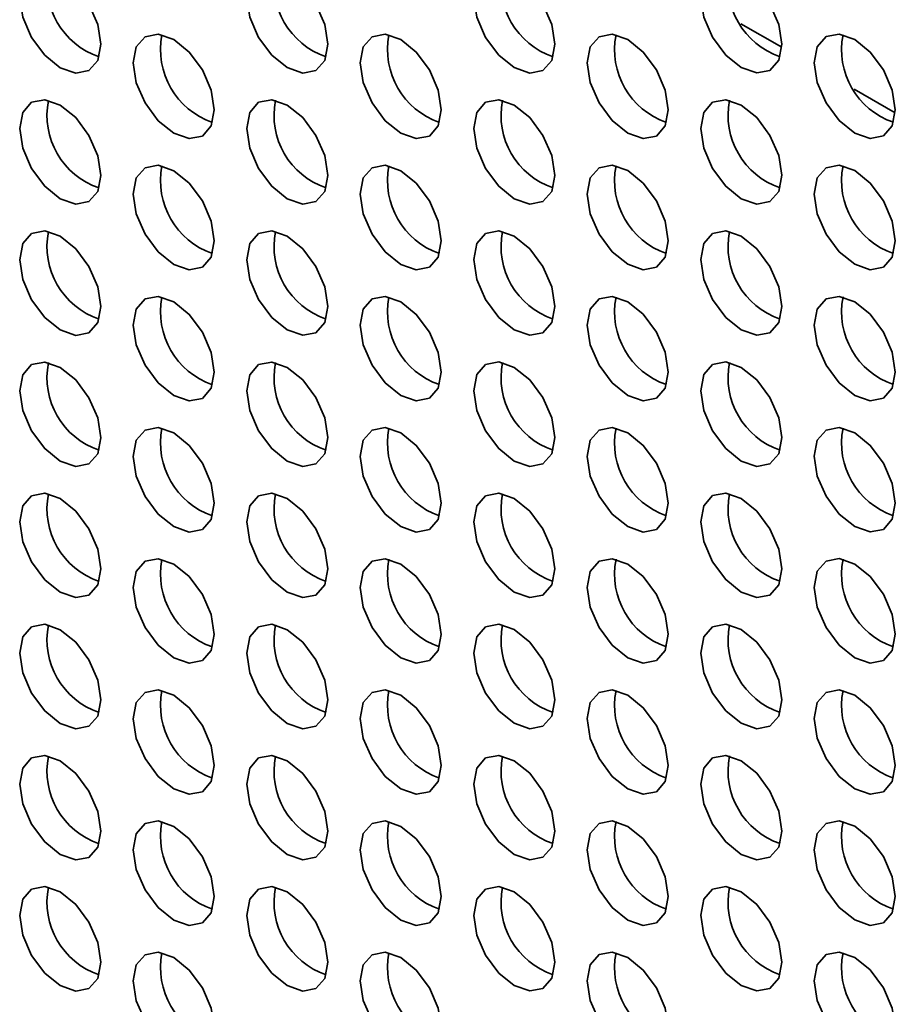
# Model space of a CAD drawing. Header units: millimetres. Extents: x 1 to 1119, y -1 to 863.
# Tile 159 of 211: x 877.86 to 885.5, y 677.47 to 686.06. Entities that reach past the tile are written whole.
import ezdxf

# ---------------------------------------------------------------- set-up
doc = ezdxf.new("R2010")
doc.units = ezdxf.units.MM

msp = doc.modelspace()

# ---------------------------------------------------------------- linework, layer by layer
at = {"color": 8, "linetype": 'Continuous', "lineweight": 35}
for p, q in [((884.1487, 686.0223), (884.5056, 685.8162)), ((885.1387, 685.4508), (885.4956, 685.2447))]:
    msp.add_line(p, q, dxfattribs=at)
at = {"color": 7, "linetype": 'Continuous', "lineweight": 35, "flags": 128}
for points in [[(878.5668, 685.843), (878.5399, 686.0148), (878.4632, 686.1915), (878.3485, 686.3462), (878.2132, 686.4554), (878.0779, 686.5024), (877.9632, 686.4801), (877.8866, 686.3919), (877.8597, 686.2512), (877.8866, 686.0794), (877.9632, 685.9027), (878.0779, 685.748), (878.2132, 685.6388), (878.3485, 685.5918), (878.4632, 685.6141), (878.5399, 685.7023), (878.5668, 685.843)], [(880.5467, 685.8432), (880.5198, 686.015), (880.4431, 686.1917), (880.3284, 686.3464), (880.1931, 686.4556), (880.0578, 686.5026), (879.9431, 686.4803), (879.8665, 686.3921), (879.8396, 686.2514), (879.8665, 686.0796), (879.9431, 685.9029), (880.0578, 685.7482), (880.1931, 685.639), (880.3284, 685.592), (880.4431, 685.6143), (880.5198, 685.7025), (880.5467, 685.8432)], [(882.5266, 685.8434), (882.4996, 686.0151), (882.423, 686.1918), (882.3083, 686.3466), (882.173, 686.4557), (882.0377, 686.5028), (881.923, 686.4805), (881.8464, 686.3923), (881.8195, 686.2516), (881.8464, 686.0798), (881.923, 685.9031), (882.0377, 685.7484), (882.173, 685.6392), (882.3083, 685.5922), (882.423, 685.6145), (882.4996, 685.7027), (882.5266, 685.8434)], [(884.5065, 685.8436), (884.4795, 686.0153), (884.4029, 686.192), (884.2882, 686.3467), (884.1529, 686.4559), (884.0176, 686.503), (883.9029, 686.4807), (883.8263, 686.3925), (883.7994, 686.2518), (883.8263, 686.08), (883.9029, 685.9033), (884.0176, 685.7486), (884.1529, 685.6394), (884.2882, 685.5924), (884.4029, 685.6147), (884.4795, 685.7029), (884.5065, 685.8436)], [(879.5567, 685.2715), (879.5298, 685.4433), (879.4532, 685.62), (879.3385, 685.7747), (879.2032, 685.8839), (879.0679, 685.9309), (878.9532, 685.9086), (878.8765, 685.8204), (878.8496, 685.6797), (878.8765, 685.5079), (878.9532, 685.3313), (879.0679, 685.1765), (879.2032, 685.0673), (879.3385, 685.0203), (879.4532, 685.0426), (879.5298, 685.1308), (879.5567, 685.2715)], [(881.5366, 685.2717), (881.5097, 685.4435), (881.4331, 685.6202), (881.3184, 685.7749), (881.1831, 685.8841), (881.0478, 685.9311), (880.9331, 685.9088), (880.8564, 685.8206), (880.8295, 685.6799), (880.8564, 685.5081), (880.9331, 685.3314), (881.0478, 685.1767), (881.1831, 685.0675), (881.3184, 685.0205), (881.4331, 685.0428), (881.5097, 685.131), (881.5366, 685.2717)], [(883.5165, 685.2719), (883.4896, 685.4437), (883.413, 685.6204), (883.2983, 685.7751), (883.163, 685.8843), (883.0277, 685.9313), (882.913, 685.909), (882.8363, 685.8208), (882.8094, 685.6801), (882.8363, 685.5083), (882.913, 685.3316), (883.0277, 685.1769), (883.163, 685.0677), (883.2983, 685.0207), (883.413, 685.043), (883.4896, 685.1312), (883.5165, 685.2719)], [(885.4964, 685.2721), (885.4695, 685.4439), (885.3929, 685.6205), (885.2782, 685.7753), (885.1429, 685.8844), (885.0076, 685.9315), (884.8929, 685.9092), (884.8162, 685.821), (884.7893, 685.6803), (884.8162, 685.5085), (884.8929, 685.3318), (885.0076, 685.1771), (885.1429, 685.0679), (885.2782, 685.0209), (885.3929, 685.0432), (885.4695, 685.1314), (885.4964, 685.2721)], [(878.5668, 684.6998), (878.5399, 684.8716), (878.4632, 685.0483), (878.3485, 685.203), (878.2132, 685.3122), (878.0779, 685.3592), (877.9632, 685.337), (877.8866, 685.2488), (877.8597, 685.108), (877.8866, 684.9363), (877.9632, 684.7596), (878.0779, 684.6049), (878.2132, 684.4957), (878.3485, 684.4487), (878.4632, 684.4709), (878.5399, 684.5591), (878.5668, 684.6998)], [(880.5467, 684.7), (880.5198, 684.8718), (880.4431, 685.0485), (880.3284, 685.2032), (880.1931, 685.3124), (880.0578, 685.3594), (879.9431, 685.3371), (879.8665, 685.2489), (879.8396, 685.1082), (879.8665, 684.9365), (879.9431, 684.7598), (880.0578, 684.605), (880.1931, 684.4959), (880.3284, 684.4488), (880.4431, 684.4711), (880.5198, 684.5593), (880.5467, 684.7)], [(882.5266, 684.7002), (882.4996, 684.872), (882.423, 685.0487), (882.3083, 685.2034), (882.173, 685.3126), (882.0377, 685.3596), (881.923, 685.3373), (881.8464, 685.2491), (881.8195, 685.1084), (881.8464, 684.9366), (881.923, 684.76), (882.0377, 684.6052), (882.173, 684.4961), (882.3083, 684.449), (882.423, 684.4713), (882.4996, 684.5595), (882.5266, 684.7002)], [(884.5065, 684.7004), (884.4795, 684.8722), (884.4029, 685.0489), (884.2882, 685.2036), (884.1529, 685.3128), (884.0176, 685.3598), (883.9029, 685.3375), (883.8263, 685.2493), (883.7994, 685.1086), (883.8263, 684.9368), (883.9029, 684.7601), (884.0176, 684.6054), (884.1529, 684.4962), (884.2882, 684.4492), (884.4029, 684.4715), (884.4795, 684.5597), (884.5065, 684.7004)], [(879.5567, 684.1284), (879.5298, 684.3001), (879.4532, 684.4768), (879.3385, 684.6315), (879.2032, 684.7407), (879.0679, 684.7878), (878.9532, 684.7655), (878.8765, 684.6773), (878.8496, 684.5366), (878.8765, 684.3648), (878.9532, 684.1881), (879.0679, 684.0334), (879.2032, 683.9242), (879.3385, 683.8772), (879.4532, 683.8995), (879.5298, 683.9877), (879.5567, 684.1284)], [(881.5366, 684.1285), (881.5097, 684.3003), (881.4331, 684.477), (881.3184, 684.6317), (881.1831, 684.7409), (881.0478, 684.7879), (880.9331, 684.7657), (880.8564, 684.6775), (880.8295, 684.5368), (880.8564, 684.365), (880.9331, 684.1883), (881.0478, 684.0336), (881.1831, 683.9244), (881.3184, 683.8773), (881.4331, 683.8996), (881.5097, 683.9878), (881.5366, 684.1285)], [(883.5165, 684.1287), (883.4896, 684.3005), (883.413, 684.4772), (883.2983, 684.6319), (883.163, 684.7411), (883.0277, 684.7881), (882.913, 684.7658), (882.8363, 684.6776), (882.8094, 684.5369), (882.8363, 684.3652), (882.913, 684.1885), (883.0277, 684.0337), (883.163, 683.9246), (883.2983, 683.8775), (883.413, 683.8998), (883.4896, 683.988), (883.5165, 684.1287)], [(885.4964, 684.1289), (885.4695, 684.3007), (885.3929, 684.4774), (885.2782, 684.6321), (885.1429, 684.7413), (885.0076, 684.7883), (884.8929, 684.766), (884.8162, 684.6778), (884.7893, 684.5371), (884.8162, 684.3653), (884.8929, 684.1886), (885.0076, 684.0339), (885.1429, 683.9248), (885.2782, 683.8777), (885.3929, 683.9), (885.4695, 683.9882), (885.4964, 684.1289)], [(878.5668, 683.5567), (878.5399, 683.7285), (878.4632, 683.9052), (878.3485, 684.0599), (878.2132, 684.1691), (878.0779, 684.2161), (877.9632, 684.1938), (877.8866, 684.1056), (877.8597, 683.9649), (877.8866, 683.7931), (877.9632, 683.6164), (878.0779, 683.4617), (878.2132, 683.3525), (878.3485, 683.3055), (878.4632, 683.3278), (878.5399, 683.416), (878.5668, 683.5567)], [(880.5467, 683.5569), (880.5198, 683.7287), (880.4431, 683.9053), (880.3284, 684.0601), (880.1931, 684.1692), (880.0578, 684.2163), (879.9431, 684.194), (879.8665, 684.1058), (879.8396, 683.9651), (879.8665, 683.7933), (879.9431, 683.6166), (880.0578, 683.4619), (880.1931, 683.3527), (880.3284, 683.3057), (880.4431, 683.328), (880.5198, 683.4162), (880.5467, 683.5569)], [(882.5266, 683.5571), (882.4996, 683.7288), (882.423, 683.9055), (882.3083, 684.0602), (882.173, 684.1694), (882.0377, 684.2165), (881.923, 684.1942), (881.8464, 684.106), (881.8195, 683.9653), (881.8464, 683.7935), (881.923, 683.6168), (882.0377, 683.4621), (882.173, 683.3529), (882.3083, 683.3059), (882.423, 683.3282), (882.4996, 683.4164), (882.5266, 683.5571)], [(884.5065, 683.5572), (884.4795, 683.729), (884.4029, 683.9057), (884.2882, 684.0604), (884.1529, 684.1696), (884.0176, 684.2166), (883.9029, 684.1944), (883.8263, 684.1062), (883.7994, 683.9655), (883.8263, 683.7937), (883.9029, 683.617), (884.0176, 683.4623), (884.1529, 683.3531), (884.2882, 683.306), (884.4029, 683.3283), (884.4795, 683.4165), (884.5065, 683.5572)], [(879.5567, 682.9852), (879.5298, 683.157), (879.4532, 683.3337), (879.3385, 683.4884), (879.2032, 683.5976), (879.0679, 683.6446), (878.9532, 683.6223), (878.8765, 683.5341), (878.8496, 683.3934), (878.8765, 683.2216), (878.9532, 683.0449), (879.0679, 682.8902), (879.2032, 682.781), (879.3385, 682.734), (879.4532, 682.7563), (879.5298, 682.8445), (879.5567, 682.9852)], [(881.5366, 682.9854), (881.5097, 683.1572), (881.4331, 683.3339), (881.3184, 683.4886), (881.1831, 683.5978), (881.0478, 683.6448), (880.9331, 683.6225), (880.8564, 683.5343), (880.8295, 683.3936), (880.8564, 683.2218), (880.9331, 683.0451), (881.0478, 682.8904), (881.1831, 682.7812), (881.3184, 682.7342), (881.4331, 682.7565), (881.5097, 682.8447), (881.5366, 682.9854)], [(883.5165, 682.9856), (883.4896, 683.1574), (883.413, 683.334), (883.2983, 683.4888), (883.163, 683.5979), (883.0277, 683.645), (882.913, 683.6227), (882.8363, 683.5345), (882.8094, 683.3938), (882.8363, 683.222), (882.913, 683.0453), (883.0277, 682.8906), (883.163, 682.7814), (883.2983, 682.7344), (883.413, 682.7567), (883.4896, 682.8449), (883.5165, 682.9856)], [(885.4964, 682.9858), (885.4695, 683.1575), (885.3929, 683.3342), (885.2782, 683.489), (885.1429, 683.5981), (885.0076, 683.6452), (884.8929, 683.6229), (884.8162, 683.5347), (884.7893, 683.394), (884.8162, 683.2222), (884.8929, 683.0455), (885.0076, 682.8908), (885.1429, 682.7816), (885.2782, 682.7346), (885.3929, 682.7568), (885.4695, 682.8451), (885.4964, 682.9858)], [(878.5668, 682.4135), (878.5399, 682.5853), (878.4632, 682.762), (878.3485, 682.9167), (878.2132, 683.0259), (878.0779, 683.0729), (877.9632, 683.0506), (877.8866, 682.9624), (877.8597, 682.8217), (877.8866, 682.65), (877.9632, 682.4733), (878.0779, 682.3185), (878.2132, 682.2094), (878.3485, 682.1623), (878.4632, 682.1846), (878.5399, 682.2728), (878.5668, 682.4135)], [(880.5467, 682.4137), (880.5198, 682.5855), (880.4431, 682.7622), (880.3284, 682.9169), (880.1931, 683.0261), (880.0578, 683.0731), (879.9431, 683.0508), (879.8665, 682.9626), (879.8396, 682.8219), (879.8665, 682.6501), (879.9431, 682.4735), (880.0578, 682.3187), (880.1931, 682.2095), (880.3284, 682.1625), (880.4431, 682.1848), (880.5198, 682.273), (880.5467, 682.4137)], [(882.5266, 682.4139), (882.4996, 682.5857), (882.423, 682.7624), (882.3083, 682.9171), (882.173, 683.0263), (882.0377, 683.0733), (881.923, 683.051), (881.8464, 682.9628), (881.8195, 682.8221), (881.8464, 682.6503), (881.923, 682.4736), (882.0377, 682.3189), (882.173, 682.2097), (882.3083, 682.1627), (882.423, 682.185), (882.4996, 682.2732), (882.5266, 682.4139)], [(884.5065, 682.4141), (884.4795, 682.5859), (884.4029, 682.7626), (884.2882, 682.9173), (884.1529, 683.0265), (884.0176, 683.0735), (883.9029, 683.0512), (883.8263, 682.963), (883.7994, 682.8223), (883.8263, 682.6505), (883.9029, 682.4738), (884.0176, 682.3191), (884.1529, 682.2099), (884.2882, 682.1629), (884.4029, 682.1852), (884.4795, 682.2734), (884.5065, 682.4141)], [(879.5567, 681.842), (879.5298, 682.0138), (879.4532, 682.1905), (879.3385, 682.3452), (879.2032, 682.4544), (879.0679, 682.5014), (878.9532, 682.4792), (878.8765, 682.391), (878.8496, 682.2503), (878.8765, 682.0785), (878.9532, 681.9018), (879.0679, 681.7471), (879.2032, 681.6379), (879.3385, 681.5908), (879.4532, 681.6131), (879.5298, 681.7013), (879.5567, 681.842)], [(881.5366, 681.8422), (881.5097, 682.014), (881.4331, 682.1907), (881.3184, 682.3454), (881.1831, 682.4546), (881.0478, 682.5016), (880.9331, 682.4793), (880.8564, 682.3911), (880.8295, 682.2504), (880.8564, 682.0787), (880.9331, 681.902), (881.0478, 681.7472), (881.1831, 681.6381), (881.3184, 681.591), (881.4331, 681.6133), (881.5097, 681.7015), (881.5366, 681.8422)], [(883.5165, 681.8424), (883.4896, 682.0142), (883.413, 682.1909), (883.2983, 682.3456), (883.163, 682.4548), (883.0277, 682.5018), (882.913, 682.4795), (882.8363, 682.3913), (882.8094, 682.2506), (882.8363, 682.0788), (882.913, 681.9022), (883.0277, 681.7474), (883.163, 681.6382), (883.2983, 681.5912), (883.413, 681.6135), (883.4896, 681.7017), (883.5165, 681.8424)], [(885.4964, 681.8426), (885.4695, 682.0144), (885.3929, 682.1911), (885.2782, 682.3458), (885.1429, 682.455), (885.0076, 682.502), (884.8929, 682.4797), (884.8162, 682.3915), (884.7893, 682.2508), (884.8162, 682.079), (884.8929, 681.9023), (885.0076, 681.7476), (885.1429, 681.6384), (885.2782, 681.5914), (885.3929, 681.6137), (885.4695, 681.7019), (885.4964, 681.8426)], [(878.5668, 681.2704), (878.5399, 681.4421), (878.4632, 681.6188), (878.3485, 681.7736), (878.2132, 681.8827), (878.0779, 681.9298), (877.9632, 681.9075), (877.8866, 681.8193), (877.8597, 681.6786), (877.8866, 681.5068), (877.9632, 681.3301), (878.0779, 681.1754), (878.2132, 681.0662), (878.3485, 681.0192), (878.4632, 681.0415), (878.5399, 681.1297), (878.5668, 681.2704)], [(880.5467, 681.2706), (880.5198, 681.4423), (880.4431, 681.619), (880.3284, 681.7737), (880.1931, 681.8829), (880.0578, 681.93), (879.9431, 681.9077), (879.8665, 681.8195), (879.8396, 681.6788), (879.8665, 681.507), (879.9431, 681.3303), (880.0578, 681.1756), (880.1931, 681.0664), (880.3284, 681.0194), (880.4431, 681.0416), (880.5198, 681.1299), (880.5467, 681.2706)], [(882.5266, 681.2707), (882.4996, 681.4425), (882.423, 681.6192), (882.3083, 681.7739), (882.173, 681.8831), (882.0377, 681.9301), (881.923, 681.9079), (881.8464, 681.8197), (881.8195, 681.6789), (881.8464, 681.5072), (881.923, 681.3305), (882.0377, 681.1758), (882.173, 681.0666), (882.3083, 681.0195), (882.423, 681.0418), (882.4996, 681.13), (882.5266, 681.2707)], [(884.5065, 681.2709), (884.4795, 681.4427), (884.4029, 681.6194), (884.2882, 681.7741), (884.1529, 681.8833), (884.0176, 681.9303), (883.9029, 681.908), (883.8263, 681.8198), (883.7994, 681.6791), (883.8263, 681.5074), (883.9029, 681.3307), (884.0176, 681.1759), (884.1529, 681.0668), (884.2882, 681.0197), (884.4029, 681.042), (884.4795, 681.1302), (884.5065, 681.2709)], [(879.5567, 680.6989), (879.5298, 680.8707), (879.4532, 681.0474), (879.3385, 681.2021), (879.2032, 681.3113), (879.0679, 681.3583), (878.9532, 681.336), (878.8765, 681.2478), (878.8496, 681.1071), (878.8765, 680.9353), (878.9532, 680.7586), (879.0679, 680.6039), (879.2032, 680.4947), (879.3385, 680.4477), (879.4532, 680.47), (879.5298, 680.5582), (879.5567, 680.6989)], [(881.5366, 680.6991), (881.5097, 680.8708), (881.4331, 681.0475), (881.3184, 681.2023), (881.1831, 681.3114), (881.0478, 681.3585), (880.9331, 681.3362), (880.8564, 681.248), (880.8295, 681.1073), (880.8564, 680.9355), (880.9331, 680.7588), (881.0478, 680.6041), (881.1831, 680.4949), (881.3184, 680.4479), (881.4331, 680.4702), (881.5097, 680.5584), (881.5366, 680.6991)], [(883.5165, 680.6993), (883.4896, 680.871), (883.413, 681.0477), (883.2983, 681.2024), (883.163, 681.3116), (883.0277, 681.3587), (882.913, 681.3364), (882.8363, 681.2482), (882.8094, 681.1075), (882.8363, 680.9357), (882.913, 680.759), (883.0277, 680.6043), (883.163, 680.4951), (883.2983, 680.4481), (883.413, 680.4704), (883.4896, 680.5586), (883.5165, 680.6993)], [(885.4964, 680.6994), (885.4695, 680.8712), (885.3929, 681.0479), (885.2782, 681.2026), (885.1429, 681.3118), (885.0076, 681.3588), (884.8929, 681.3366), (884.8162, 681.2484), (884.7893, 681.1076), (884.8162, 680.9359), (884.8929, 680.7592), (885.0076, 680.6045), (885.1429, 680.4953), (885.2782, 680.4483), (885.3929, 680.4705), (885.4695, 680.5587), (885.4964, 680.6994)], [(878.5668, 680.1272), (878.5399, 680.299), (878.4632, 680.4757), (878.3485, 680.6304), (878.2132, 680.7396), (878.0779, 680.7866), (877.9632, 680.7643), (877.8866, 680.6761), (877.8597, 680.5354), (877.8866, 680.3636), (877.9632, 680.187), (878.0779, 680.0322), (878.2132, 679.923), (878.3485, 679.876), (878.4632, 679.8983), (878.5399, 679.9865), (878.5668, 680.1272)], [(880.5467, 680.1274), (880.5198, 680.2992), (880.4431, 680.4759), (880.3284, 680.6306), (880.1931, 680.7398), (880.0578, 680.7868), (879.9431, 680.7645), (879.8665, 680.6763), (879.8396, 680.5356), (879.8665, 680.3638), (879.9431, 680.1871), (880.0578, 680.0324), (880.1931, 679.9232), (880.3284, 679.8762), (880.4431, 679.8985), (880.5198, 679.9867), (880.5467, 680.1274)], [(882.5266, 680.1276), (882.4996, 680.2994), (882.423, 680.4761), (882.3083, 680.6308), (882.173, 680.74), (882.0377, 680.787), (881.923, 680.7647), (881.8464, 680.6765), (881.8195, 680.5358), (881.8464, 680.364), (881.923, 680.1873), (882.0377, 680.0326), (882.173, 679.9234), (882.3083, 679.8764), (882.423, 679.8987), (882.4996, 679.9869), (882.5266, 680.1276)], [(884.5065, 680.1278), (884.4795, 680.2995), (884.4029, 680.4762), (884.2882, 680.631), (884.1529, 680.7401), (884.0176, 680.7872), (883.9029, 680.7649), (883.8263, 680.6767), (883.7994, 680.536), (883.8263, 680.3642), (883.9029, 680.1875), (884.0176, 680.0328), (884.1529, 679.9236), (884.2882, 679.8766), (884.4029, 679.8989), (884.4795, 679.9871), (884.5065, 680.1278)], [(879.5567, 679.5557), (879.5298, 679.7275), (879.4532, 679.9042), (879.3385, 680.0589), (879.2032, 680.1681), (879.0679, 680.2151), (878.9532, 680.1928), (878.8765, 680.1046), (878.8496, 679.9639), (878.8765, 679.7922), (878.9532, 679.6155), (879.0679, 679.4607), (879.2032, 679.3516), (879.3385, 679.3045), (879.4532, 679.3268), (879.5298, 679.415), (879.5567, 679.5557)], [(881.5366, 679.5559), (881.5097, 679.7277), (881.4331, 679.9044), (881.3184, 680.0591), (881.1831, 680.1683), (881.0478, 680.2153), (880.9331, 680.193), (880.8564, 680.1048), (880.8295, 679.9641), (880.8564, 679.7923), (880.9331, 679.6157), (881.0478, 679.4609), (881.1831, 679.3517), (881.3184, 679.3047), (881.4331, 679.327), (881.5097, 679.4152), (881.5366, 679.5559)], [(883.5165, 679.5561), (883.4896, 679.7279), (883.413, 679.9046), (883.2983, 680.0593), (883.163, 680.1685), (883.0277, 680.2155), (882.913, 680.1932), (882.8363, 680.105), (882.8094, 679.9643), (882.8363, 679.7925), (882.913, 679.6158), (883.0277, 679.4611), (883.163, 679.3519), (883.2983, 679.3049), (883.413, 679.3272), (883.4896, 679.4154), (883.5165, 679.5561)], [(885.4964, 679.5563), (885.4695, 679.7281), (885.3929, 679.9048), (885.2782, 680.0595), (885.1429, 680.1687), (885.0076, 680.2157), (884.8929, 680.1934), (884.8162, 680.1052), (884.7893, 679.9645), (884.8162, 679.7927), (884.8929, 679.616), (885.0076, 679.4613), (885.1429, 679.3521), (885.2782, 679.3051), (885.3929, 679.3274), (885.4695, 679.4156), (885.4964, 679.5563)], [(878.5668, 678.9841), (878.5399, 679.1558), (878.4632, 679.3325), (878.3485, 679.4872), (878.2132, 679.5964), (878.0779, 679.6435), (877.9632, 679.6212), (877.8866, 679.533), (877.8597, 679.3923), (877.8866, 679.2205), (877.9632, 679.0438), (878.0779, 678.8891), (878.2132, 678.7799), (878.3485, 678.7329), (878.4632, 678.7552), (878.5399, 678.8434), (878.5668, 678.9841)], [(880.5467, 678.9842), (880.5198, 679.156), (880.4431, 679.3327), (880.3284, 679.4874), (880.1931, 679.5966), (880.0578, 679.6436), (879.9431, 679.6214), (879.8665, 679.5332), (879.8396, 679.3925), (879.8665, 679.2207), (879.9431, 679.044), (880.0578, 678.8893), (880.1931, 678.7801), (880.3284, 678.7331), (880.4431, 678.7553), (880.5198, 678.8435), (880.5467, 678.9842)], [(882.5266, 678.9844), (882.4996, 679.1562), (882.423, 679.3329), (882.3083, 679.4876), (882.173, 679.5968), (882.0377, 679.6438), (881.923, 679.6215), (881.8464, 679.5333), (881.8195, 679.3926), (881.8464, 679.2209), (881.923, 679.0442), (882.0377, 678.8894), (882.173, 678.7803), (882.3083, 678.7332), (882.423, 678.7555), (882.4996, 678.8437), (882.5266, 678.9844)], [(884.5065, 678.9846), (884.4795, 679.1564), (884.4029, 679.3331), (884.2882, 679.4878), (884.1529, 679.597), (884.0176, 679.644), (883.9029, 679.6217), (883.8263, 679.5335), (883.7994, 679.3928), (883.8263, 679.221), (883.9029, 679.0444), (884.0176, 678.8896), (884.1529, 678.7805), (884.2882, 678.7334), (884.4029, 678.7557), (884.4795, 678.8439), (884.5065, 678.9846)], [(879.5567, 678.4126), (879.5298, 678.5843), (879.4532, 678.761), (879.3385, 678.9158), (879.2032, 679.0249), (879.0679, 679.072), (878.9532, 679.0497), (878.8765, 678.9615), (878.8496, 678.8208), (878.8765, 678.649), (878.9532, 678.4723), (879.0679, 678.3176), (879.2032, 678.2084), (879.3385, 678.1614), (879.4532, 678.1837), (879.5298, 678.2719), (879.5567, 678.4126)], [(881.5366, 678.4128), (881.5097, 678.5845), (881.4331, 678.7612), (881.3184, 678.9159), (881.1831, 679.0251), (881.0478, 679.0722), (880.9331, 679.0499), (880.8564, 678.9617), (880.8295, 678.821), (880.8564, 678.6492), (880.9331, 678.4725), (881.0478, 678.3178), (881.1831, 678.2086), (881.3184, 678.1616), (881.4331, 678.1839), (881.5097, 678.2721), (881.5366, 678.4128)], [(883.5165, 678.4129), (883.4896, 678.5847), (883.413, 678.7614), (883.2983, 678.9161), (883.163, 679.0253), (883.0277, 679.0723), (882.913, 679.0501), (882.8363, 678.9619), (882.8094, 678.8212), (882.8363, 678.6494), (882.913, 678.4727), (883.0277, 678.318), (883.163, 678.2088), (883.2983, 678.1617), (883.413, 678.184), (883.4896, 678.2722), (883.5165, 678.4129)], [(885.4964, 678.4131), (885.4695, 678.5849), (885.3929, 678.7616), (885.2782, 678.9163), (885.1429, 679.0255), (885.0076, 679.0725), (884.8929, 679.0502), (884.8162, 678.962), (884.7893, 678.8213), (884.8162, 678.6496), (884.8929, 678.4729), (885.0076, 678.3181), (885.1429, 678.209), (885.2782, 678.1619), (885.3929, 678.1842), (885.4695, 678.2724), (885.4964, 678.4131)], [(878.5668, 677.8409), (878.5399, 678.0127), (878.4632, 678.1894), (878.3485, 678.3441), (878.2132, 678.4533), (878.0779, 678.5003), (877.9632, 678.478), (877.8866, 678.3898), (877.8597, 678.2491), (877.8866, 678.0773), (877.9632, 677.9006), (878.0779, 677.7459), (878.2132, 677.6367), (878.3485, 677.5897), (878.4632, 677.612), (878.5399, 677.7002), (878.5668, 677.8409)], [(880.5467, 677.8411), (880.5198, 678.0129), (880.4431, 678.1896), (880.3284, 678.3443), (880.1931, 678.4535), (880.0578, 678.5005), (879.9431, 678.4782), (879.8665, 678.39), (879.8396, 678.2493), (879.8665, 678.0775), (879.9431, 677.9008), (880.0578, 677.7461), (880.1931, 677.6369), (880.3284, 677.5899), (880.4431, 677.6122), (880.5198, 677.7004), (880.5467, 677.8411)], [(882.5266, 677.8413), (882.4996, 678.0131), (882.423, 678.1897), (882.3083, 678.3445), (882.173, 678.4536), (882.0377, 678.5007), (881.923, 678.4784), (881.8464, 678.3902), (881.8195, 678.2495), (881.8464, 678.0777), (881.923, 677.901), (882.0377, 677.7463), (882.173, 677.6371), (882.3083, 677.5901), (882.423, 677.6124), (882.4996, 677.7006), (882.5266, 677.8413)], [(884.5065, 677.8415), (884.4795, 678.0132), (884.4029, 678.1899), (884.2882, 678.3447), (884.1529, 678.4538), (884.0176, 678.5009), (883.9029, 678.4786), (883.8263, 678.3904), (883.7994, 678.2497), (883.8263, 678.0779), (883.9029, 677.9012), (884.0176, 677.7465), (884.1529, 677.6373), (884.2882, 677.5903), (884.4029, 677.6126), (884.4795, 677.7008), (884.5065, 677.8415)], [(879.5567, 677.2694), (879.5298, 677.4412), (879.4532, 677.6179), (879.3385, 677.7726), (879.2032, 677.8818), (879.0679, 677.9288), (878.9532, 677.9065), (878.8765, 677.8183), (878.8496, 677.6776), (878.8765, 677.5058), (878.9532, 677.3291), (879.0679, 677.1744), (879.2032, 677.0653), (879.3385, 677.0182), (879.4532, 677.0405), (879.5298, 677.1287), (879.5567, 677.2694)], [(881.5366, 677.2696), (881.5097, 677.4414), (881.4331, 677.6181), (881.3184, 677.7728), (881.1831, 677.882), (881.0478, 677.929), (880.9331, 677.9067), (880.8564, 677.8185), (880.8295, 677.6778), (880.8564, 677.506), (880.9331, 677.3293), (881.0478, 677.1746), (881.1831, 677.0654), (881.3184, 677.0184), (881.4331, 677.0407), (881.5097, 677.1289), (881.5366, 677.2696)], [(883.5165, 677.2698), (883.4896, 677.4416), (883.413, 677.6183), (883.2983, 677.773), (883.163, 677.8822), (883.0277, 677.9292), (882.913, 677.9069), (882.8363, 677.8187), (882.8094, 677.678), (882.8363, 677.5062), (882.913, 677.3295), (883.0277, 677.1748), (883.163, 677.0656), (883.2983, 677.0186), (883.413, 677.0409), (883.4896, 677.1291), (883.5165, 677.2698)], [(885.4964, 677.27), (885.4695, 677.4418), (885.3929, 677.6184), (885.2782, 677.7732), (885.1429, 677.8823), (885.0076, 677.9294), (884.8929, 677.9071), (884.8162, 677.8189), (884.7893, 677.6782), (884.8162, 677.5064), (884.8929, 677.3297), (885.0076, 677.175), (885.1429, 677.0658), (885.2782, 677.0188), (885.3929, 677.0411), (885.4695, 677.1293), (885.4964, 677.27)]]:
    msp.add_lwpolyline(points, dxfattribs=at)
at = {"color": 7, "linetype": 'Continuous', "lineweight": 35}
for centre, start, end in [((878.7679, 686.3673), 168.83652, 251.15821), ((880.7478, 686.3675), 168.837, 251.1577), ((882.7277, 686.3677), 168.83697, 251.15772), ((884.7076, 686.3679), 168.83709, 251.15735), ((879.7579, 685.7958), 168.83636, 251.15837), ((881.7378, 685.796), 168.83705, 251.15764), ((883.7177, 685.7962), 168.83697, 251.15772), ((885.6976, 685.7964), 168.83708, 251.15736), ((878.7679, 685.2242), 168.83723, 251.15723), ((880.7478, 685.2244), 168.83635, 251.15835), ((882.7277, 685.2245), 168.83697, 251.15772), ((884.7076, 685.2247), 168.83702, 251.15767), ((879.7579, 684.6527), 168.83707, 251.1574), ((881.7378, 684.6529), 168.83641, 251.15829), ((883.7177, 684.6531), 168.83697, 251.15772), ((885.6976, 684.6532), 168.83701, 251.15768), ((878.7679, 684.081), 168.83735, 251.15738), ((880.7478, 684.0812), 168.83706, 251.15738), ((882.7277, 684.0814), 168.83633, 251.15837), ((884.7076, 684.0816), 168.83702, 251.15767), ((879.7579, 683.5095), 168.83719, 251.15754), ((881.7378, 683.5097), 168.83712, 251.15732), ((883.7177, 683.5099), 168.83633, 251.15837), ((885.6976, 683.5101), 168.83701, 251.15768), ((878.7679, 682.9379), 168.83717, 251.15756), ((880.7478, 682.938), 168.83717, 251.15752), ((882.7277, 682.9382), 168.83704, 251.1574), ((884.7076, 682.9384), 168.83638, 251.15832), ((879.7579, 682.3664), 168.83701, 251.15772), ((881.7378, 682.3666), 168.83723, 251.15747), ((883.7177, 682.3667), 168.83704, 251.1574), ((885.6975, 682.3669), 168.83637, 251.15833), ((878.7679, 681.7947), 168.83652, 251.15821), ((880.7478, 681.7949), 168.837, 251.1577), ((882.7277, 681.7951), 168.83715, 251.15755), ((884.7076, 681.7953), 168.83709, 251.15735), ((879.7579, 681.2232), 168.83636, 251.15837), ((881.7378, 681.2234), 168.83705, 251.15764), ((883.7177, 681.2236), 168.83715, 251.15755), ((885.6976, 681.2238), 168.83708, 251.15736), ((878.7679, 680.6515), 168.83719, 251.15727), ((880.7478, 680.6517), 168.83635, 251.15835), ((882.7277, 680.6519), 168.83697, 251.15772), ((884.7076, 680.6521), 168.8372, 251.15749), ((879.7579, 680.0801), 168.83703, 251.15743), ((881.7378, 680.0802), 168.83641, 251.15829), ((883.7177, 680.0804), 168.83697, 251.15772), ((885.6976, 680.0806), 168.83719, 251.15751), ((878.7679, 679.5084), 168.83735, 251.15738), ((880.7478, 679.5086), 168.83702, 251.15741), ((882.7277, 679.5088), 168.83633, 251.15837), ((884.7076, 679.5089), 168.83702, 251.15767), ((879.7579, 678.9369), 168.83719, 251.15754), ((881.7378, 678.9371), 168.83708, 251.15736), ((883.7177, 678.9373), 168.83633, 251.15837), ((885.6976, 678.9375), 168.83701, 251.15768), ((878.7679, 678.3652), 168.83717, 251.15756), ((880.7478, 678.3654), 168.83717, 251.15752), ((882.7277, 678.3656), 168.837, 251.15744), ((884.7076, 678.3658), 168.83638, 251.15832), ((879.7579, 677.7937), 168.83701, 251.15772), ((881.7378, 677.7939), 168.83723, 251.15747), ((883.7177, 677.7941), 168.837, 251.15744), ((885.6975, 677.7943), 168.83637, 251.15833)]:
    msp.add_arc(centre, 0.67, start, end, dxfattribs=at)

doc.saveas('drawing.dxf')
